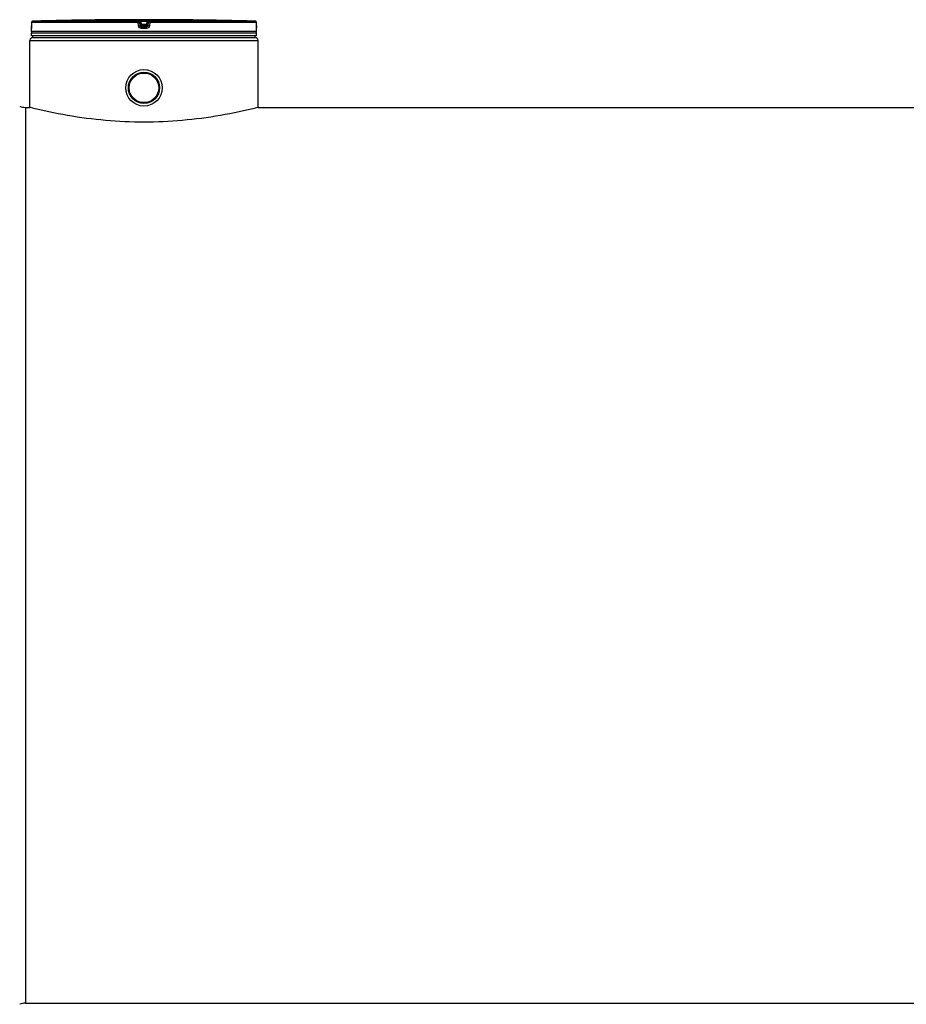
# Model space of a CAD drawing. Header units: millimetres. Extents: x 0 to 420, y 0 to 297.
# Tile 11 of 29: x 44 to 83, y 180 to 223. Entities that reach past the tile are written whole.
import ezdxf

# ---------------------------------------------------------------- set-up
doc = ezdxf.new("R2010")
doc.units = ezdxf.units.MM
doc.header["$LTSCALE"] = 23.1
doc.layers.get('0').update_dxf_attribs({"linetype": 'CONTINUOUS'})
doc.layers.add('01_GLOBAL', color=7, linetype='CONTINUOUS')
doc.layers.add('AXES_REF', color=7, linetype='CONTINUOUS')

msp = doc.modelspace()

# ---------------------------------------------------------------- linework, layer by layer
at = {"color": 7, "linetype": 'Continuous'}
for p, q in [((47.899, 223.421), (47.769, 223.419)), ((52.065, 223.419), (51.935, 223.421)), ((44.977, 222.911), (44.977, 223.043)), ((44.981, 223.08), (44.98, 223.073)), ((44.98, 223.073), (44.98, 223.068)), ((44.982, 223.104), (44.981, 223.095)), ((44.981, 223.095), (44.981, 223.087)), ((44.981, 223.087), (44.981, 223.08)), ((44.983, 223.157), (44.982, 223.145)), ((44.982, 223.145), (44.982, 223.134)), ((44.982, 223.134), (44.982, 223.123)), ((44.982, 223.123), (44.982, 223.113)), ((44.982, 223.113), (44.982, 223.104)), ((44.983, 223.304), (44.983, 223.157)), ((54.851, 223.149), (54.85, 223.304)), ((54.851, 223.136), (54.851, 223.152)), ((54.852, 223.123), (54.851, 223.139)), ((54.852, 223.111), (54.852, 223.126)), ((54.852, 223.101), (54.852, 223.114)), ((54.853, 223.093), (54.852, 223.103)), ((54.853, 223.085), (54.852, 223.094)), ((54.853, 223.079), (54.853, 223.087)), ((54.853, 223.073), (54.853, 223.08)), ((54.854, 223.062), (54.853, 223.074)), ((54.853, 223.07), (54.853, 223.073)), ((54.854, 223.063), (54.854, 223.068)), ((54.854, 223.06), (54.854, 223.063)), ((54.857, 222.911), (54.857, 223.043)), ((44.977, 222.716), (44.977, 222.846)), ((54.857, 222.846), (44.977, 222.846)), ((54.857, 222.716), (44.977, 222.716)), ((45.003, 222.846), (45.003, 222.849)), ((45.042, 222.651), (45.042, 222.716)), ((45.042, 222.651), (54.792, 222.651)), ((54.792, 222.651), (54.792, 222.716)), ((54.831, 222.846), (54.831, 222.849)), ((54.857, 222.716), (54.857, 222.846)), ((44.717, 219.583), (44.912, 219.583)), ((44.939, 219.576), (44.912, 219.583)), ((54.922, 219.583), (54.894, 219.576)), ((54.922, 219.583), (215.173, 219.583)), ((44.717, 180.271), (225.378, 180.271))]:
    msp.add_line(p, q, dxfattribs=at)
at = {"color": 9, "linetype": 'Continuous'}
for p, q in [((49.664, 223.368), (49.664, 223.419)), ((49.795, 223.421), (49.796, 223.355)), ((49.795, 223.421), (49.917, 223.421)), ((49.917, 223.421), (50.038, 223.421)), ((50.038, 223.421), (50.038, 223.355)), ((50.169, 223.419), (50.169, 223.368)), ((44.978, 223.043), (44.977, 223.043)), ((44.984, 223.303), (44.983, 223.304)), ((44.984, 223.303), (44.983, 223.157)), ((44.983, 223.157), (44.983, 223.157)), ((49.661, 223.303), (44.984, 223.303)), ((49.664, 223.368), (45.047, 223.368)), ((49.68, 223.157), (49.661, 223.303)), ((49.729, 223.311), (49.729, 223.362)), ((49.747, 223.216), (49.729, 223.362)), ((49.747, 223.165), (49.729, 223.311)), ((49.747, 223.216), (49.747, 223.165)), ((49.747, 223.216), (49.748, 223.212)), ((49.812, 223.225), (49.796, 223.355)), ((50.038, 223.355), (49.796, 223.355)), ((49.917, 223.043), (49.81, 223.043)), ((49.811, 223.159), (49.812, 223.159)), ((49.812, 223.225), (49.812, 223.108)), ((50.022, 223.225), (49.812, 223.225)), ((50.022, 223.159), (49.812, 223.159)), ((49.917, 223.108), (49.812, 223.108)), ((50.022, 223.108), (49.917, 223.108)), ((50.023, 223.043), (49.917, 223.043)), ((50.038, 223.355), (50.022, 223.225)), ((50.022, 223.108), (50.022, 223.225)), ((50.023, 223.159), (50.022, 223.159)), ((50.087, 223.216), (50.086, 223.212)), ((50.105, 223.362), (50.087, 223.216)), ((50.105, 223.311), (50.087, 223.165)), ((50.087, 223.165), (50.087, 223.216)), ((50.105, 223.362), (50.105, 223.311)), ((50.173, 223.303), (50.154, 223.157)), ((54.787, 223.368), (50.169, 223.368)), ((54.85, 223.303), (50.173, 223.303)), ((54.85, 223.303), (54.85, 223.304)), ((54.851, 223.157), (54.85, 223.303)), ((54.851, 223.157), (54.851, 223.157)), ((54.857, 223.043), (54.856, 223.043)), ((54.857, 222.911), (44.977, 222.911)), ((45.003, 222.849), (45.107, 222.849)), ((46.412, 222.849), (46.589, 222.849)), ((49.813, 222.849), (50.021, 222.849)), ((44.717, 219.583), (44.717, 180.271))]:
    msp.add_line(p, q, dxfattribs=at)
at = {"color": 7, "linetype": 'Continuous'}
for points in [[(44.98, 223.068), (44.98, 223.063), (44.98, 223.061), (44.98, 223.059), (44.98, 223.058), (44.979, 223.056), (44.979, 223.055), (44.979, 223.055), (44.979, 223.054)], [(54.854, 223.055), (54.854, 223.055), (54.855, 223.054), (54.855, 223.054), (54.855, 223.054), (54.855, 223.054), (54.854, 223.055), (54.854, 223.056), (54.854, 223.057), (54.854, 223.058), (54.854, 223.06)]]:
    msp.add_lwpolyline(points, dxfattribs=at)
for radius in [0.799, 0.686]:
    msp.add_circle((49.917, 220.441), radius, dxfattribs=at)
for centre, radius, start, end in [((49.917, 35.676), 187.755, 90.65549, 91.48637), ((49.917, 35.679), 187.752, 89.3842, 90.6158), ((49.917, 35.679), 187.752, 88.51363, 89.34452), ((45.042, 223.043), 0.065, 162.8745, 180), ((45.048, 223.303), 0.065, 91.4864, 179.6289), ((54.785, 223.303), 0.065, 0.4714, 88.5097), ((54.792, 223.043), 0.065, 0, 17.1257), ((45.042, 222.911), 0.065, 180, 235.7356), ((45.02, 222.849), 0.0169, 148.6217, 180), ((54.792, 222.911), 0.065, 304.2644, 360), ((54.814, 222.849), 0.0169, 0, 31.3783), ((44.717, 220.233), 0.65, 247.3801, 270), ((44.717, 179.621), 0.65, 90, 112.6199)]:
    msp.add_arc(centre, radius, start, end, dxfattribs=at)
at = {"color": 9, "linetype": 'Continuous'}
for centre, radius, start, end in [((42.763, 223.167), 2.219, 357.851, 359.7284), ((45.05, 223.3), 0.0677, 112.0165, 113.769), ((45.05, 223.301), 0.0674, 106.6749, 112.0212), ((45.049, 223.302), 0.0662, 102.7775, 106.6743), ((45.049, 223.303), 0.0648, 99.3134, 102.7775), ((45.048, 223.306), 0.0618, 91.5404, 99.3514), ((50.473, 217.935), 5.331, 97.1207, 97.4697), ((49.361, 217.935), 5.331, 82.5303, 82.8793), ((54.785, 223.306), 0.0618, 80.773, 88.4616), ((54.785, 223.304), 0.0643, 79.0843, 80.8147), ((54.785, 223.302), 0.0659, 73.5209, 79.0707), ((54.784, 223.301), 0.067, 71.9797, 73.5335), ((54.784, 223.301), 0.0676, 65.3471, 71.9745), ((54.784, 223.301), 0.0672, 58.802, 65.3574), ((57.105, 223.168), 2.254, 180.2831, 182.0542)]:
    msp.add_arc(centre, radius, start, end, dxfattribs=at)
for points, knots in [([(49.664, 223.419), (49.664, 223.422), (49.685, 223.416), (49.718, 223.426), (49.765, 223.421), (49.795, 223.421)], [0, 0, 0, 0, 0.077113, 0.294292, 1, 1, 1, 1]), ([(50.038, 223.421), (50.069, 223.421), (50.115, 223.426), (50.149, 223.416), (50.169, 223.422), (50.169, 223.419)], [0, 0, 0, 0, 0.706963, 0.92344, 1, 1, 1, 1]), ([(44.981, 223.084), (44.981, 223.074), (44.976, 223.065), (44.982, 223.043), (44.978, 223.043)], [0, 0, 0, 0, 0.738699, 1, 1, 1, 1]), ([(44.978, 223.043), (44.978, 223.045), (44.978, 223.049), (44.979, 223.053), (44.979, 223.055)], [0, 0, 0, 0, 0.497733, 1, 1, 1, 1]), ([(49.661, 223.303), (49.661, 223.318), (49.666, 223.336), (49.659, 223.365), (49.664, 223.368)], [0, 0, 0, 0, 0.696676, 1, 1, 1, 1]), ([(49.661, 223.303), (49.677, 223.306), (49.691, 223.315), (49.729, 223.304), (49.729, 223.311)], [0, 0, 0, 0, 0.702669, 1, 1, 1, 1]), ([(49.68, 223.157), (49.695, 223.159), (49.715, 223.154), (49.743, 223.171), (49.747, 223.165)], [0, 0, 0, 0, 0.703022, 1, 1, 1, 1]), ([(49.729, 223.362), (49.729, 223.369), (49.766, 223.351), (49.78, 223.357), (49.796, 223.355)], [0, 0, 0, 0, 0.298562, 1, 1, 1, 1]), ([(49.78, 223.221), (49.772, 223.22), (49.765, 223.215), (49.747, 223.219), (49.747, 223.216)], [0, 0, 0, 0, 0.731988, 1, 1, 1, 1]), ([(49.812, 223.108), (49.799, 223.108), (49.768, 223.106), (49.763, 223.141), (49.769, 223.151)], [0, 0, 0, 0, 0.532206, 1, 1, 1, 1]), ([(49.81, 223.043), (49.81, 223.058), (49.815, 223.078), (49.808, 223.103), (49.812, 223.108)], [0, 0, 0, 0, 0.697837, 1, 1, 1, 1]), ([(50.023, 223.043), (50.023, 223.058), (50.019, 223.078), (50.026, 223.103), (50.022, 223.108)], [0, 0, 0, 0, 0.697838, 1, 1, 1, 1]), ([(50.038, 223.355), (50.045, 223.356), (50.06, 223.357), (50.072, 223.359), (50.094, 223.361), (50.082, 223.36), (50.079, 223.359)], [0, 0, 0, 0, 0.343864, 0.675083, 0.837575, 1, 1, 1, 1]), ([(50.087, 223.165), (50.085, 223.153), (50.085, 223.122), (50.05, 223.123), (50.042, 223.131)], [0, 0, 0, 0, 0.529841, 1, 1, 1, 1]), ([(50.087, 223.216), (50.086, 223.219), (50.069, 223.215), (50.062, 223.22), (50.054, 223.221)], [0, 0, 0, 0, 0.268012, 1, 1, 1, 1]), ([(50.154, 223.157), (50.138, 223.159), (50.119, 223.154), (50.09, 223.171), (50.087, 223.165)], [0, 0, 0, 0, 0.703022, 1, 1, 1, 1]), ([(50.173, 223.303), (50.157, 223.306), (50.142, 223.315), (50.105, 223.304), (50.105, 223.311)], [0, 0, 0, 0, 0.702669, 1, 1, 1, 1]), ([(50.173, 223.303), (50.173, 223.318), (50.167, 223.336), (50.175, 223.365), (50.169, 223.368)], [0, 0, 0, 0, 0.696676, 1, 1, 1, 1]), ([(54.856, 223.043), (54.852, 223.043), (54.858, 223.067), (54.853, 223.076), (54.853, 223.087)], [0, 0, 0, 0, 0.262414, 1, 1, 1, 1]), ([(54.856, 223.043), (54.856, 223.045), (54.856, 223.049), (54.855, 223.053), (54.855, 223.055)], [0, 0, 0, 0, 0.497732, 1, 1, 1, 1])]:
    msp.add_open_spline(points, degree=3, knots=knots, dxfattribs=at)
for points in [[(49.664, 223.419), (49.693, 223.419), (49.725, 223.391), (49.729, 223.362)], [(50.169, 223.419), (50.141, 223.419), (50.108, 223.391), (50.105, 223.362)], [(44.984, 223.303), (44.984, 223.327), (45.001, 223.353), (45.022, 223.362)], [(49.664, 223.368), (49.693, 223.368), (49.725, 223.34), (49.729, 223.311)], [(49.81, 223.043), (49.753, 223.043), (49.687, 223.1), (49.68, 223.157)], [(50.154, 223.157), (50.147, 223.1), (50.081, 223.043), (50.023, 223.043)], [(50.105, 223.311), (50.108, 223.34), (50.141, 223.368), (50.169, 223.368)], [(54.85, 223.303), (54.85, 223.324), (54.837, 223.348), (54.819, 223.358)]]:
    msp.add_open_spline(points, degree=3, dxfattribs=at)
at = {"color": 7, "linetype": 'Continuous'}
for points, knots in [([(49.748, 223.212), (49.751, 223.198), (49.759, 223.169), (49.794, 223.162), (49.805, 223.169)], [0, 0, 0, 0, 0.53554, 1, 1, 1, 1]), ([(50.086, 223.212), (50.083, 223.198), (50.074, 223.169), (50.039, 223.162), (50.029, 223.169)], [0, 0, 0, 0, 0.535553, 1, 1, 1, 1]), ([(54.894, 219.576), (54.357, 219.44), (52.717, 219.087), (49.917, 218.834), (47.116, 219.087), (45.477, 219.44), (44.939, 219.576)], [0, 0, 0, 0, 0.165504, 0.5, 0.834496, 1, 1, 1, 1])]:
    msp.add_open_spline(points, degree=3, knots=knots, dxfattribs=at)
at = {"layer": '01_GLOBAL', "color": 7, "linetype": 'Continuous'}
for p, q in [((45.042, 222.651), (54.792, 222.651)), ((44.912, 219.583), (44.912, 222.521)), ((54.922, 219.583), (54.922, 222.521))]:
    msp.add_line(p, q, dxfattribs=at)
at = {"layer": '01_GLOBAL', "color": 9, "linetype": 'Continuous'}
msp.add_line((44.912, 222.521), (54.922, 222.521), dxfattribs=at)
at = {"layer": '01_GLOBAL', "color": 7, "linetype": 'Continuous'}
for centre, start, end in [((45.042, 222.521), 90, 180), ((54.792, 222.521), 0, 90)]:
    msp.add_arc(centre, 0.13, start, end, dxfattribs=at)
at = {"layer": 'AXES_REF', "color": 7, "linetype": 'Continuous'}
for radius in [0.682, 0.65]:
    msp.add_circle((49.917, 220.441), radius, dxfattribs=at)

doc.saveas('drawing.dxf')
